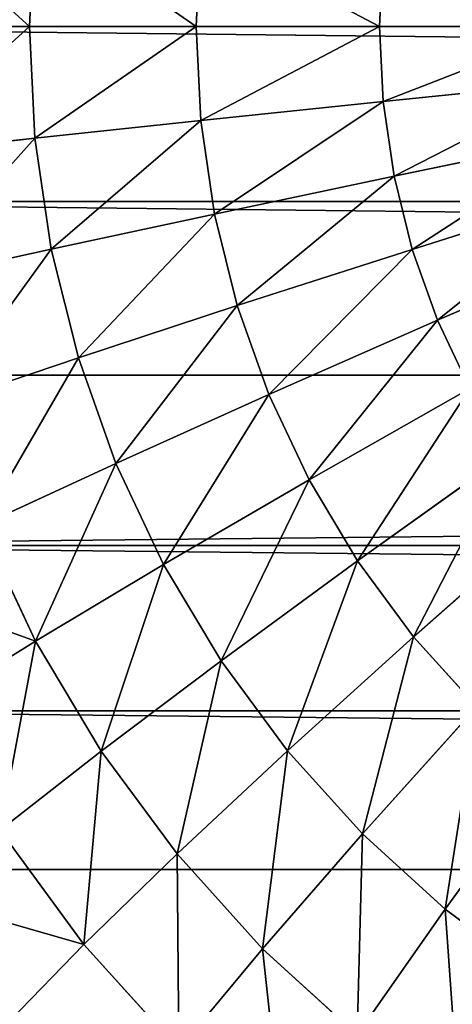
# Model space of a CAD drawing. Extents: x 34 to 1129, y -19 to 489.
# Tile 7 of 237: x 60.94 to 64.08, y 227.62 to 234.78. Entities that reach past the tile are written whole.
import ezdxf

# ---------------------------------------------------------------- set-up
doc = ezdxf.new("R2010")
doc.units = 0
doc.layers.get('0').update_dxf_attribs({"color": 13, "linetype": 'CONTINUOUS'})

# ---------------------------------------------------------------- blocks, each defined once
blk = doc.blocks.new('GROUP_6')
for p, q in [((4.7005, 13, 2.4798), (4.7405, 13.8135, 2.4798)), ((6.0072, 13, 1.6077), (6.0409, 13.6854, 1.6077)), ((7.4167, 13, 0.9134), (7.4436, 13.5473, 0.9134)), ((0, 13, 12), (0, 13, 1118)), ((3.519, 13, 3.5147), (4.7005, 13, 2.4798)), ((4.7405, 12.1865, 2.4798), (4.7005, 13, 2.4798)), ((4.7005, 13, 2.4798), (6.0072, 13, 1.6077)), ((6.0409, 12.3146, 1.6077), (6.0072, 13, 1.6077)), ((6.0072, 13, 1.6077), (7.4167, 13, 0.9134)), ((7.4436, 12.4527, 0.9134), (7.4167, 13, 0.9134)), ((7.4167, 13, 0.9134), (8.9049, 13, 0.4089)), ((7.4436, 12.4527, 0.9134), (8.9246, 12.5986, 0.4089)), ((6.0409, 12.3146, 1.6077), (7.4436, 12.4527, 0.9134)), ((7.524, 11.9108, 0.9134), (7.4436, 12.4527, 0.9134)), ((4.7405, 12.1865, 2.4798), (6.0409, 12.3146, 1.6077)), ((6.1416, 11.6358, 1.6077), (6.0409, 12.3146, 1.6077)), ((3.5646, 12.0707, 3.5147), (4.7405, 12.1865, 2.4798)), ((4.86, 11.3809, 2.4798), (4.7405, 12.1865, 2.4798)), ((7.524, 11.9108, 0.9134), (8.9836, 12.2011, 0.4089)), ((6.1416, 11.6358, 1.6077), (7.524, 11.9108, 0.9134)), ((7.6571, 11.3793, 0.9134), (7.524, 11.9108, 0.9134)), ((7.6571, 11.3793, 0.9134), (9.0812, 11.8113, 0.4089)), ((0.0626, 11.7258, 12), (0.0626, 11.7258, 1118)), ((4.86, 11.3809, 2.4798), (6.1416, 11.6358, 1.6077)), ((6.3083, 10.9701, 1.6077), (6.1416, 11.6358, 1.6077)), ((3.7011, 11.1503, 3.5147), (4.86, 11.3809, 2.4798)), ((5.0579, 10.5908, 2.4798), (4.86, 11.3809, 2.4798)), ((6.3083, 10.9701, 1.6077), (7.6571, 11.3793, 0.9134)), ((7.8417, 10.8634, 0.9134), (7.6571, 11.3793, 0.9134)), ((7.8417, 10.8634, 0.9134), (9.2166, 11.4329, 0.4089)), ((5.0579, 10.5908, 2.4798), (6.3083, 10.9701, 1.6077)), ((6.5395, 10.324, 1.6077), (6.3083, 10.9701, 1.6077)), ((6.5395, 10.324, 1.6077), (7.8417, 10.8634, 0.9134)), ((8.076, 10.3681, 0.9134), (7.8417, 10.8634, 0.9134)), ((3.9272, 10.2478, 3.5147), (5.0579, 10.5908, 2.4798)), ((5.3323, 9.8239, 2.4798), (5.0579, 10.5908, 2.4798)), ((0.2498, 10.4638, 12), (0.2498, 10.4638, 1118)), ((5.3323, 9.8239, 2.4798), (6.5395, 10.324, 1.6077)), ((6.8329, 9.7036, 1.6077), (6.5395, 10.324, 1.6077)), ((6.8329, 9.7036, 1.6077), (8.076, 10.3681, 0.9134)), ((7.1857, 9.115, 1.6077), (8.3577, 9.8981, 0.9134)), ((4.2407, 9.3718, 3.5147), (5.3323, 9.8239, 2.4798)), ((5.6805, 9.0877, 2.4798), (5.3323, 9.8239, 2.4798)), ((5.6805, 9.0877, 2.4798), (6.8329, 9.7036, 1.6077)), ((7.1857, 9.115, 1.6077), (6.8329, 9.7036, 1.6077)), ((7.5945, 8.5638, 1.6077), (8.6841, 9.458, 0.9134)), ((4.6385, 8.5307, 3.5147), (4.2407, 9.3718, 3.5147)), ((0.5598, 9.2263, 12), (0.5598, 9.2263, 1118)), ((6.0992, 8.3891, 2.4798), (7.1857, 9.115, 1.6077)), ((7.5945, 8.5638, 1.6077), (7.1857, 9.115, 1.6077)), ((4.6385, 8.5307, 3.5147), (5.6805, 9.0877, 2.4798)), ((6.0992, 8.3891, 2.4798), (5.6805, 9.0877, 2.4798)), ((3.7246, 8.0422, 4.6949), (4.6385, 8.5307, 3.5147)), ((5.1168, 7.7326, 3.5147), (4.6385, 8.5307, 3.5147)), ((6.5844, 7.7349, 2.4798), (7.5945, 8.5638, 1.6077)), ((8.0554, 8.0554, 1.6077), (7.5945, 8.5638, 1.6077)), ((5.1168, 7.7326, 3.5147), (6.0992, 8.3891, 2.4798)), ((6.5844, 7.7349, 2.4798), (6.0992, 8.3891, 2.4798)), ((0.9896, 8.0251, 12), (0.9896, 8.0251, 1118)), ((7.1314, 7.1314, 2.4798), (8.0554, 8.0554, 1.6077)), ((4.2552, 7.1569, 4.6949), (5.1168, 7.7326, 3.5147)), ((5.6711, 6.9853, 3.5147), (5.1168, 7.7326, 3.5147)), ((5.6711, 6.9853, 3.5147), (6.5844, 7.7349, 2.4798)), ((7.1314, 7.1314, 2.4798), (6.5844, 7.7349, 2.4798)), ((7.7349, 6.5844, 2.4798), (8.5638, 7.5945, 1.6077)), ((4.8701, 6.3279, 4.6949), (4.2552, 7.1569, 4.6949)), ((6.2959, 6.2959, 3.5147), (7.1314, 7.1314, 2.4798)), ((7.7349, 6.5844, 2.4798), (7.1314, 7.1314, 2.4798)), ((4.8701, 6.3279, 4.6949), (5.6711, 6.9853, 3.5147)), ((6.2959, 6.2959, 3.5147), (5.6711, 6.9853, 3.5147)), ((1.535, 6.8718, 12), (1.535, 6.8718, 1118)), ((6.9853, 5.6711, 3.5147), (7.7349, 6.5844, 2.4798)), ((8.3891, 6.0992, 2.4798), (7.7349, 6.5844, 2.4798)), ((4.1951, 5.774, 6), (4.8701, 6.3279, 4.6949)), ((5.5632, 5.5632, 4.6949), (4.8701, 6.3279, 4.6949)), ((5.5632, 5.5632, 4.6949), (6.2959, 6.2959, 3.5147)), ((6.9853, 5.6711, 3.5147), (6.2959, 6.2959, 3.5147))]:
    blk.add_line(p, q)
mesh = blk.add_polyface()
corners = [(0, 13, 1118), (0.0626, 14.2742, 12), (0, 13, 12), (0.0626, 14.2742, 1118)]
mesh.append_faces([[corners[k] for k in face] for face in [(0, 1, 2), (1, 0, 3)]], dxfattribs={"vtx0": -1})
mesh = blk.add_polyface()
corners = [(3.5646, 13.9293, 3.5147), (4.7005, 13, 2.4798), (3.519, 13, 3.5147), (4.7405, 13.8135, 2.4798)]
mesh.append_faces([[corners[k] for k in face] for face in [(0, 1, 2), (1, 0, 3)]], dxfattribs={"vtx0": -1})
mesh = blk.add_polyface()
corners = [(4.7405, 13.8135, 2.4798), (6.0072, 13, 1.6077), (4.7005, 13, 2.4798), (6.0409, 13.6854, 1.6077)]
mesh.append_faces([[corners[k] for k in face] for face in [(0, 1, 2), (1, 0, 3)]], dxfattribs={"vtx0": -1})
mesh = blk.add_polyface()
corners = [(6.0409, 13.6854, 1.6077), (7.4167, 13, 0.9134), (6.0072, 13, 1.6077), (7.4436, 13.5473, 0.9134)]
mesh.append_faces([[corners[k] for k in face] for face in [(0, 1, 2), (1, 0, 3)]], dxfattribs={"vtx0": -1})
mesh = blk.add_polyface()
corners = [(7.4436, 13.5473, 0.9134), (8.9049, 13, 0.4089), (7.4167, 13, 0.9134), (8.9246, 13.4014, 0.4089)]
mesh.append_faces([[corners[k] for k in face] for face in [(0, 1, 2), (1, 0, 3)]], dxfattribs={"vtx0": -1})
mesh = blk.add_polyface()
corners = [(0.0626, 11.7258, 1118), (0, 13, 12), (0.0626, 11.7258, 12), (0, 13, 1118)]
mesh.append_faces([[corners[k] for k in face] for face in [(0, 1, 2), (1, 0, 3)]], dxfattribs={"vtx0": -1})
mesh = blk.add_polyface()
corners = [(4.7005, 13, 2.4798), (3.5646, 12.0707, 3.5147), (3.519, 13, 3.5147), (4.7405, 12.1865, 2.4798)]
mesh.append_faces([[corners[k] for k in face] for face in [(0, 1, 2), (1, 0, 3)]], dxfattribs={"vtx0": -1})
mesh = blk.add_polyface()
corners = [(6.0072, 13, 1.6077), (4.7405, 12.1865, 2.4798), (4.7005, 13, 2.4798), (6.0409, 12.3146, 1.6077)]
mesh.append_faces([[corners[k] for k in face] for face in [(0, 1, 2), (1, 0, 3)]], dxfattribs={"vtx0": -1})
mesh = blk.add_polyface()
corners = [(7.4167, 13, 0.9134), (6.0409, 12.3146, 1.6077), (6.0072, 13, 1.6077), (7.4436, 12.4527, 0.9134)]
mesh.append_faces([[corners[k] for k in face] for face in [(0, 1, 2), (1, 0, 3)]], dxfattribs={"vtx0": -1})
mesh = blk.add_polyface()
corners = [(8.9049, 13, 0.4089), (7.4436, 12.4527, 0.9134), (7.4167, 13, 0.9134), (8.9246, 12.5986, 0.4089)]
mesh.append_faces([[corners[k] for k in face] for face in [(0, 1, 2), (1, 0, 3)]], dxfattribs={"vtx0": -1})
mesh = blk.add_polyface()
corners = [(8.9246, 12.5986, 0.4089), (7.524, 11.9108, 0.9134), (7.4436, 12.4527, 0.9134), (8.9836, 12.2011, 0.4089)]
mesh.append_faces([[corners[k] for k in face] for face in [(0, 1, 2), (1, 0, 3)]], dxfattribs={"vtx0": -1})
mesh = blk.add_polyface()
corners = [(7.4436, 12.4527, 0.9134), (6.1416, 11.6358, 1.6077), (6.0409, 12.3146, 1.6077), (7.524, 11.9108, 0.9134)]
mesh.append_faces([[corners[k] for k in face] for face in [(0, 1, 2), (1, 0, 3)]], dxfattribs={"vtx0": -1})
mesh = blk.add_polyface()
corners = [(6.0409, 12.3146, 1.6077), (4.86, 11.3809, 2.4798), (4.7405, 12.1865, 2.4798), (6.1416, 11.6358, 1.6077)]
mesh.append_faces([[corners[k] for k in face] for face in [(0, 1, 2), (1, 0, 3)]], dxfattribs={"vtx0": -1})
mesh = blk.add_polyface()
corners = [(4.7405, 12.1865, 2.4798), (3.7011, 11.1503, 3.5147), (3.5646, 12.0707, 3.5147), (4.86, 11.3809, 2.4798)]
mesh.append_faces([[corners[k] for k in face] for face in [(0, 1, 2), (1, 0, 3)]], dxfattribs={"vtx0": -1})
mesh = blk.add_polyface()
corners = [(8.9836, 12.2011, 0.4089), (7.6571, 11.3793, 0.9134), (7.524, 11.9108, 0.9134), (9.0812, 11.8113, 0.4089)]
mesh.append_faces([[corners[k] for k in face] for face in [(0, 1, 2), (1, 0, 3)]], dxfattribs={"vtx0": -1})
mesh = blk.add_polyface()
corners = [(7.524, 11.9108, 0.9134), (6.3083, 10.9701, 1.6077), (6.1416, 11.6358, 1.6077), (7.6571, 11.3793, 0.9134)]
mesh.append_faces([[corners[k] for k in face] for face in [(0, 1, 2), (1, 0, 3)]], dxfattribs={"vtx0": -1})
mesh = blk.add_polyface()
corners = [(9.0812, 11.8113, 0.4089), (7.8417, 10.8634, 0.9134), (7.6571, 11.3793, 0.9134), (9.2166, 11.4329, 0.4089)]
mesh.append_faces([[corners[k] for k in face] for face in [(0, 1, 2), (1, 0, 3)]], dxfattribs={"vtx0": -1})
mesh = blk.add_polyface()
corners = [(0.2498, 10.4638, 1118), (0.0626, 11.7258, 12), (0.2498, 10.4638, 12), (0.0626, 11.7258, 1118)]
mesh.append_faces([[corners[k] for k in face] for face in [(0, 1, 2), (1, 0, 3)]], dxfattribs={"vtx0": -1})
mesh = blk.add_polyface()
corners = [(6.1416, 11.6358, 1.6077), (5.0579, 10.5908, 2.4798), (4.86, 11.3809, 2.4798), (6.3083, 10.9701, 1.6077)]
mesh.append_faces([[corners[k] for k in face] for face in [(0, 1, 2), (1, 0, 3)]], dxfattribs={"vtx0": -1})
mesh = blk.add_polyface()
corners = [(4.86, 11.3809, 2.4798), (3.9272, 10.2478, 3.5147), (3.7011, 11.1503, 3.5147), (5.0579, 10.5908, 2.4798)]
mesh.append_faces([[corners[k] for k in face] for face in [(0, 1, 2), (1, 0, 3)]], dxfattribs={"vtx0": -1})
mesh = blk.add_polyface()
corners = [(7.6571, 11.3793, 0.9134), (6.5395, 10.324, 1.6077), (6.3083, 10.9701, 1.6077), (7.8417, 10.8634, 0.9134)]
mesh.append_faces([[corners[k] for k in face] for face in [(0, 1, 2), (1, 0, 3)]], dxfattribs={"vtx0": -1})
mesh = blk.add_polyface()
corners = [(9.2166, 11.4329, 0.4089), (8.076, 10.3681, 0.9134), (7.8417, 10.8634, 0.9134), (9.3884, 11.0696, 0.4089)]
mesh.append_faces([[corners[k] for k in face] for face in [(0, 1, 2), (1, 0, 3)]], dxfattribs={"vtx0": -1})
mesh = blk.add_polyface()
corners = [(6.3083, 10.9701, 1.6077), (5.3323, 9.8239, 2.4798), (5.0579, 10.5908, 2.4798), (6.5395, 10.324, 1.6077)]
mesh.append_faces([[corners[k] for k in face] for face in [(0, 1, 2), (1, 0, 3)]], dxfattribs={"vtx0": -1})
mesh = blk.add_polyface()
corners = [(7.8417, 10.8634, 0.9134), (6.8329, 9.7036, 1.6077), (6.5395, 10.324, 1.6077), (8.076, 10.3681, 0.9134)]
mesh.append_faces([[corners[k] for k in face] for face in [(0, 1, 2), (1, 0, 3)]], dxfattribs={"vtx0": -1})
mesh = blk.add_polyface()
corners = [(5.0579, 10.5908, 2.4798), (4.2407, 9.3718, 3.5147), (3.9272, 10.2478, 3.5147), (5.3323, 9.8239, 2.4798)]
mesh.append_faces([[corners[k] for k in face] for face in [(0, 1, 2), (1, 0, 3)]], dxfattribs={"vtx0": -1})
mesh = blk.add_polyface()
corners = [(0.2498, 10.4638, 1118), (0.5598, 9.2263, 12), (0.5598, 9.2263, 1118), (0.2498, 10.4638, 12)]
mesh.append_faces([[corners[k] for k in face] for face in [(0, 1, 2), (1, 0, 3)]], dxfattribs={"vtx0": -1})
mesh = blk.add_polyface()
corners = [(6.5395, 10.324, 1.6077), (5.6805, 9.0877, 2.4798), (5.3323, 9.8239, 2.4798), (6.8329, 9.7036, 1.6077)]
mesh.append_faces([[corners[k] for k in face] for face in [(0, 1, 2), (1, 0, 3)]], dxfattribs={"vtx0": -1})
mesh = blk.add_polyface()
corners = [(8.076, 10.3681, 0.9134), (7.1857, 9.115, 1.6077), (6.8329, 9.7036, 1.6077), (8.3577, 9.8981, 0.9134)]
mesh.append_faces([[corners[k] for k in face] for face in [(0, 1, 2), (1, 0, 3)]], dxfattribs={"vtx0": -1})
mesh = blk.add_polyface()
corners = [(8.3577, 9.8981, 0.9134), (7.5945, 8.5638, 1.6077), (7.1857, 9.115, 1.6077), (8.6841, 9.458, 0.9134)]
mesh.append_faces([[corners[k] for k in face] for face in [(0, 1, 2), (1, 0, 3)]], dxfattribs={"vtx0": -1})
mesh = blk.add_polyface()
corners = [(5.3323, 9.8239, 2.4798), (4.6385, 8.5307, 3.5147), (4.2407, 9.3718, 3.5147), (5.6805, 9.0877, 2.4798)]
mesh.append_faces([[corners[k] for k in face] for face in [(0, 1, 2), (1, 0, 3)]], dxfattribs={"vtx0": -1})
mesh = blk.add_polyface()
corners = [(6.8329, 9.7036, 1.6077), (6.0992, 8.3891, 2.4798), (5.6805, 9.0877, 2.4798), (7.1857, 9.115, 1.6077)]
mesh.append_faces([[corners[k] for k in face] for face in [(0, 1, 2), (1, 0, 3)]], dxfattribs={"vtx0": -1})
mesh = blk.add_polyface()
corners = [(8.6841, 9.458, 0.9134), (8.0554, 8.0554, 1.6077), (7.5945, 8.5638, 1.6077), (9.052, 9.052, 0.9134)]
mesh.append_faces([[corners[k] for k in face] for face in [(0, 1, 2), (1, 0, 3)]], dxfattribs={"vtx0": -1})
mesh = blk.add_polyface()
corners = [(3.2833, 8.9752, 4.6949), (4.6385, 8.5307, 3.5147), (3.7246, 8.0422, 4.6949), (4.2407, 9.3718, 3.5147)]
mesh.append_faces([[corners[k] for k in face] for face in [(0, 1, 2), (1, 0, 3)]], dxfattribs={"vtx0": -1})
mesh = blk.add_polyface()
corners = [(0.9896, 8.0251, 1118), (0.5598, 9.2263, 12), (0.9896, 8.0251, 12), (0.5598, 9.2263, 1118)]
mesh.append_faces([[corners[k] for k in face] for face in [(0, 1, 2), (1, 0, 3)]], dxfattribs={"vtx0": -1})
mesh = blk.add_polyface()
corners = [(7.1857, 9.115, 1.6077), (6.5844, 7.7349, 2.4798), (6.0992, 8.3891, 2.4798), (7.5945, 8.5638, 1.6077)]
mesh.append_faces([[corners[k] for k in face] for face in [(0, 1, 2), (1, 0, 3)]], dxfattribs={"vtx0": -1})
mesh = blk.add_polyface()
corners = [(5.6805, 9.0877, 2.4798), (5.1168, 7.7326, 3.5147), (4.6385, 8.5307, 3.5147), (6.0992, 8.3891, 2.4798)]
mesh.append_faces([[corners[k] for k in face] for face in [(0, 1, 2), (1, 0, 3)]], dxfattribs={"vtx0": -1})
mesh = blk.add_polyface()
corners = [(4.6385, 8.5307, 3.5147), (4.2552, 7.1569, 4.6949), (3.7246, 8.0422, 4.6949), (5.1168, 7.7326, 3.5147)]
mesh.append_faces([[corners[k] for k in face] for face in [(0, 1, 2), (1, 0, 3)]], dxfattribs={"vtx0": -1})
mesh = blk.add_polyface()
corners = [(7.5945, 8.5638, 1.6077), (7.1314, 7.1314, 2.4798), (6.5844, 7.7349, 2.4798), (8.0554, 8.0554, 1.6077)]
mesh.append_faces([[corners[k] for k in face] for face in [(0, 1, 2), (1, 0, 3)]], dxfattribs={"vtx0": -1})
mesh = blk.add_polyface()
corners = [(6.0992, 8.3891, 2.4798), (5.6711, 6.9853, 3.5147), (5.1168, 7.7326, 3.5147), (6.5844, 7.7349, 2.4798)]
mesh.append_faces([[corners[k] for k in face] for face in [(0, 1, 2), (1, 0, 3)]], dxfattribs={"vtx0": -1})
mesh = blk.add_polyface()
corners = [(1.535, 6.8718, 1118), (0.9896, 8.0251, 12), (1.535, 6.8718, 12), (0.9896, 8.0251, 1118)]
mesh.append_faces([[corners[k] for k in face] for face in [(0, 1, 2), (1, 0, 3)]], dxfattribs={"vtx0": -1})
mesh = blk.add_polyface()
corners = [(8.0554, 8.0554, 1.6077), (7.7349, 6.5844, 2.4798), (7.1314, 7.1314, 2.4798), (8.5638, 7.5945, 1.6077)]
mesh.append_faces([[corners[k] for k in face] for face in [(0, 1, 2), (1, 0, 3)]], dxfattribs={"vtx0": -1})
mesh = blk.add_polyface()
corners = [(5.1168, 7.7326, 3.5147), (4.8701, 6.3279, 4.6949), (4.2552, 7.1569, 4.6949), (5.6711, 6.9853, 3.5147)]
mesh.append_faces([[corners[k] for k in face] for face in [(0, 1, 2), (1, 0, 3)]], dxfattribs={"vtx0": -1})
mesh = blk.add_polyface()
corners = [(6.5844, 7.7349, 2.4798), (6.2959, 6.2959, 3.5147), (5.6711, 6.9853, 3.5147), (7.1314, 7.1314, 2.4798)]
mesh.append_faces([[corners[k] for k in face] for face in [(0, 1, 2), (1, 0, 3)]], dxfattribs={"vtx0": -1})
mesh = blk.add_polyface()
corners = [(8.5638, 7.5945, 1.6077), (8.3891, 6.0992, 2.4798), (7.7349, 6.5844, 2.4798), (9.115, 7.1857, 1.6077)]
mesh.append_faces([[corners[k] for k in face] for face in [(0, 1, 2), (1, 0, 3)]], dxfattribs={"vtx0": -1})
mesh = blk.add_polyface()
corners = [(3.5293, 6.6719, 6), (4.8701, 6.3279, 4.6949), (4.1951, 5.774, 6), (4.2552, 7.1569, 4.6949)]
mesh.append_faces([[corners[k] for k in face] for face in [(0, 1, 2), (1, 0, 3)]], dxfattribs={"vtx0": -1})
mesh = blk.add_polyface()
corners = [(7.1314, 7.1314, 2.4798), (6.9853, 5.6711, 3.5147), (6.2959, 6.2959, 3.5147), (7.7349, 6.5844, 2.4798)]
mesh.append_faces([[corners[k] for k in face] for face in [(0, 1, 2), (1, 0, 3)]], dxfattribs={"vtx0": -1})
mesh = blk.add_polyface()
corners = [(5.6711, 6.9853, 3.5147), (5.5632, 5.5632, 4.6949), (4.8701, 6.3279, 4.6949), (6.2959, 6.2959, 3.5147)]
mesh.append_faces([[corners[k] for k in face] for face in [(0, 1, 2), (1, 0, 3)]], dxfattribs={"vtx0": -1})
mesh = blk.add_polyface()
corners = [(1.535, 6.8718, 1118), (2.1909, 5.7776, 12), (2.1909, 5.7776, 1118), (1.535, 6.8718, 12)]
mesh.append_faces([[corners[k] for k in face] for face in [(0, 1, 2), (1, 0, 3)]], dxfattribs={"vtx0": -1})
mesh = blk.add_polyface()
corners = [(7.7349, 6.5844, 2.4798), (7.7326, 5.1168, 3.5147), (6.9853, 5.6711, 3.5147), (8.3891, 6.0992, 2.4798)]
mesh.append_faces([[corners[k] for k in face] for face in [(0, 1, 2), (1, 0, 3)]], dxfattribs={"vtx0": -1})
mesh = blk.add_polyface()
corners = [(4.1951, 5.774, 6), (5.5632, 5.5632, 4.6949), (4.9458, 4.9458, 6), (4.8701, 6.3279, 4.6949)]
mesh.append_faces([[corners[k] for k in face] for face in [(0, 1, 2), (1, 0, 3)]], dxfattribs={"vtx0": -1})
mesh = blk.add_polyface()
corners = [(6.2959, 6.2959, 3.5147), (6.3279, 4.8701, 4.6949), (5.5632, 5.5632, 4.6949), (6.9853, 5.6711, 3.5147)]
mesh.append_faces([[corners[k] for k in face] for face in [(0, 1, 2), (1, 0, 3)]], dxfattribs={"vtx0": -1})
blk = doc.blocks.new('COMPONENT_1')
blk.add_blockref('GROUP_6', (0, 0))
blk = doc.blocks.new('GROUP_14')
for centre in [(249.9691, 249.9691, 5), (249.9691, 249.9691)]:
    blk.add_circle(centre, 250)
blk = doc.blocks.new('GROUP_17')
for p in [(0, 0), (0, 0, 325)]:
    blk.add_blockref('GROUP_14', p)
blk = doc.blocks.new('GROUP_24')
blk.add_blockref('GROUP_17', (0, 0))
blk = doc.blocks.new('GROUP_21')
blk.add_blockref('GROUP_24', (0, 0, 1384.5828))
at = {"extrusion": (0.102793, -4.14614e-18, 0.994703), "rotation": 270}
blk.add_blockref('COMPONENT_1', (235.5297, -18.1604, 3.3814), dxfattribs=at)

msp = doc.modelspace()

# ---------------------------------------------------------------- block references
msp.add_blockref('GROUP_21', (37.6656, -13.7981, -11.8361))

doc.saveas('drawing.dxf')
